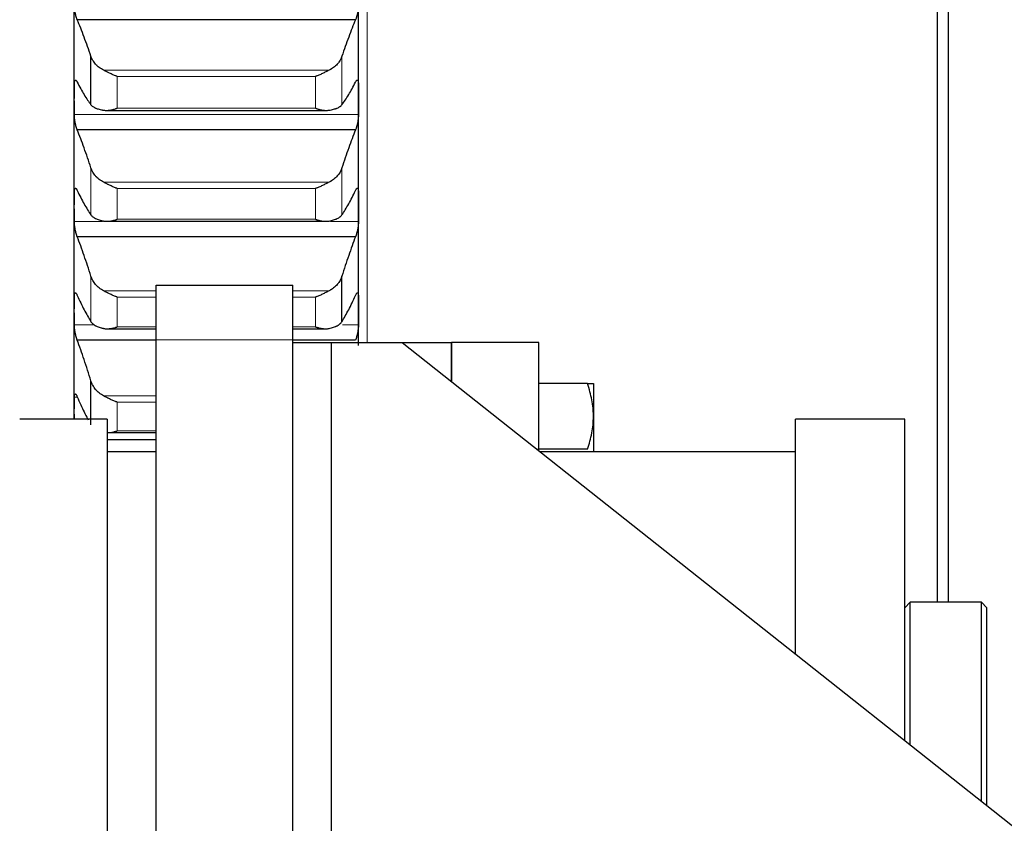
# Model space of a CAD drawing. Header units: inches. Extents: x 0 to 20790, y -12 to 14700.
# Tile 154 of 256: x 7862 to 8042, y 9314 to 9461. Entities that reach past the tile are written whole.
import ezdxf

# ---------------------------------------------------------------- set-up
doc = ezdxf.new("R2010")
doc.units = ezdxf.units.IN
for name, color, linetype, true_color in [('1', 7, 'Continuous', 0xffffff), ('204', 7, 'Continuous', 0xffffff), ('254', 7, 'Continuous', 0xffffff)]:
    doc.layers.add(name, color=color, linetype=linetype, true_color=true_color)
doc.styles.add('latin_extended', font='simplex.shx')
doc.dimstyles.get("Standard").update_dxf_attribs({"dimtxt": 0.18, "dimasz": 0.18, "dimexe": 0.18, "dimexo": 0.0625, "dimgap": 0.09, "dimtad": 0, "dimtih": 1, "dimtoh": 1, "dimdec": 4, "dimzin": 0, "dimdsep": 46, "dimtxsty": 'Standard', "dimcen": 0.09, "dimadec": 0, "dimazin": 0, "dimtfac": 1, "dimtdec": 4, "dimtofl": 0, "dimtmove": 0, "dimatfit": 3, "dimfxl": 1, "dimtolj": 1, "dimtzin": 0, "dimarcsym": 0})

# ---------------------------------------------------------------- blocks, each defined once
blk = doc.blocks.new('_U4')
at = {"layer": '254', "color": 3, "linetype": 'Continuous', "lineweight": 13, "transparency": 16777216}
for p, q in [((1196.91, 10968.48), (1196.91, 7971.96)), ((8181.91, 9131.48), (8181.91, 7971.96)), ((1319.41, 8006.96), (8059.41, 8006.96))]:
    blk.add_line(p, q, dxfattribs=at)
at = {"layer": '254', "color": 3, "transparency": 16777216}
for points in [[(1319.41, 8027.37), (1319.41, 7986.54), (1196.91, 8006.96)], [(8059.41, 7986.54), (8059.41, 8027.37), (8181.91, 8006.96)]]:
    blk.add_solid(points, dxfattribs=at)
at = {"layer": 'Defpoints', "color": 0, "transparency": 16777216}
for p in [(1196.91, 11003.48), (8181.91, 9166.48), (8181.91, 8006.96)]:
    blk.add_point(p, dxfattribs=at)
at = {"layer": '254', "color": 2, "lineweight": 13, "transparency": 16777216, "insert": (4473.58, 8190.71), "char_height": 122.5, "attachment_point": 1, "style": 'latin_extended'}
blk.add_mtext('\\A1;6985', dxfattribs=at)

msp = doc.modelspace()

# ---------------------------------------------------------------- linework, layer by layer
at = {"layer": '1', "color": 2, "linetype": 'Continuous', "lineweight": 25}
for p, q in [((8029.915, 9353.989), (8029.915, 10431.981)), ((8031.915, 9353.993), (8031.915, 10429.981)), ((7871.915, 9445.961), (7871.915, 9466.182)), ((7923.915, 9445.961), (7923.915, 9466.182)), ((7923.377, 9460.576), (7872.452, 9460.576)), ((7874.941, 9445.008), (7874.941, 9453.886)), ((7871.915, 9426.334), (7871.915, 9445.961)), ((7923.915, 9426.334), (7923.915, 9445.961)), ((7877.814, 9443.972), (7918.039, 9443.972)), ((7923.377, 9440.416), (7872.452, 9440.416)), ((7871.915, 9407.332), (7871.915, 9426.334)), ((7923.915, 9407.332), (7923.915, 9426.334)), ((7877.891, 9423.68), (7917.967, 9423.68)), ((7923.377, 9420.86), (7872.452, 9420.86)), ((7920.889, 9405.318), (7920.889, 9413.66)), ((7886.915, 9411.981), (7911.915, 9411.981)), ((7886.915, 9401.981), (7886.915, 9411.981)), ((7911.915, 9401.981), (7911.915, 9411.981)), ((7871.915, 9388.987), (7871.915, 9407.332)), ((7923.915, 9400.976), (7923.915, 9407.332)), ((7877.968, 9404.017), (7886.915, 9404.017)), ((7911.915, 9404.017), (7917.896, 9404.017)), ((7886.915, 9401.938), (7872.452, 9401.938)), ((7886.915, 9186.981), (7886.915, 9401.981)), ((7923.377, 9401.938), (7911.914, 9401.938)), ((7911.915, 9186.981), (7911.915, 9401.981)), ((7911.915, 9401.481), (7918.915, 9401.481)), ((7918.915, 9401.481), (7931.915, 9401.481)), ((7918.915, 9401.481), (7918.915, 9234.481)), ((7931.915, 9401.481), (8171.915, 9211.481)), ((7931.915, 9401.481), (7940.915, 9401.481)), ((7940.915, 9394.356), (7940.915, 9401.481)), ((7956.915, 9401.481), (7940.915, 9401.481)), ((7940.915, 9401.481), (7940.915, 9394.356)), ((7956.915, 9381.981), (7956.915, 9401.481)), ((7874.941, 9386.446), (7874.941, 9394.5)), ((7871.915, 9387.48), (7871.915, 9388.987)), ((7877.915, 9387.481), (7861.915, 9387.481)), ((7877.915, 9387.481), (7877.915, 9220.481)), ((8003.915, 9344.487), (8003.915, 9387.481)), ((8023.915, 9387.481), (8003.915, 9387.481)), ((8023.915, 9328.65), (8023.915, 9387.481)), ((7878.044, 9385.013), (7886.915, 9385.013)), ((7886.915, 9383.681), (7877.915, 9383.681)), ((7886.915, 9381.481), (7877.915, 9381.481)), ((7956.915, 9381.688), (7956.915, 9381.981)), ((8003.915, 9381.481), (7957.179, 9381.481)), ((8024.915, 9353.981), (8023.915, 9352.981)), ((8024.915, 9327.857), (8024.915, 9353.981)), ((8037.915, 9353.981), (8024.915, 9353.981)), ((8037.915, 9317.567), (8037.915, 9353.981)), ((8038.915, 9352.981), (8037.915, 9353.981)), ((8038.915, 9316.776), (8038.915, 9352.981))]:
    msp.add_line(p, q, dxfattribs=at)
at = {"layer": '1', "color": 110, "linetype": 'Continuous', "lineweight": 13}
for p, q in [((7925.515, 9401.517), (7925.515, 9732)), ((7920.889, 9445.008), (7920.889, 9453.886)), ((7918.546, 9451.336), (7877.283, 9451.336)), ((7916.059, 9450.184), (7879.771, 9450.184)), ((7879.771, 9444.387), (7879.771, 9450.184)), ((7916.059, 9444.387), (7916.059, 9450.184)), ((7916.059, 9444.387), (7879.771, 9444.387)), ((7923.912, 9443.205), (7871.917, 9443.205)), ((7874.941, 9424.849), (7874.941, 9433.466)), ((7920.889, 9424.849), (7920.889, 9433.466)), ((7918.546, 9430.841), (7877.283, 9430.841)), ((7916.059, 9429.69), (7879.771, 9429.69)), ((7879.771, 9424.063), (7879.771, 9429.69)), ((7916.059, 9424.063), (7916.059, 9429.69)), ((7877.082, 9423.662), (7871.917, 9423.662)), ((7918.258, 9423.662), (7877.587, 9423.662)), ((7916.059, 9424.063), (7879.771, 9424.063)), ((7923.912, 9423.662), (7918.819, 9423.662)), ((7874.941, 9405.318), (7874.941, 9413.66)), ((7886.915, 9410.964), (7877.283, 9410.964)), ((7918.546, 9410.964), (7911.915, 9410.964)), ((7886.915, 9409.816), (7879.771, 9409.816)), ((7879.771, 9404.368), (7879.771, 9409.816)), ((7916.059, 9409.816), (7911.915, 9409.816)), ((7916.059, 9404.368), (7916.059, 9409.816)), ((7875.571, 9404.749), (7871.917, 9404.749)), ((7923.912, 9404.749), (7920.974, 9404.749)), ((7886.915, 9404.368), (7879.771, 9404.368)), ((7916.059, 9404.368), (7911.915, 9404.368)), ((7886.915, 9401.981), (7911.915, 9401.981)), ((7872.383, 9391.477), (7871.917, 9391.477)), ((7886.915, 9391.737), (7877.283, 9391.737)), ((7886.915, 9390.594), (7879.771, 9390.594)), ((7879.771, 9385.334), (7879.771, 9390.594)), ((7886.915, 9385.334), (7879.771, 9385.334)), ((7956.915, 9381.981), (7956.546, 9381.981))]:
    msp.add_line(p, q, dxfattribs=at)
at = {"layer": '1', "color": 2, "linetype": 'Continuous', "lineweight": 25}
for points, knots in [([(7872.452, 9460.576), (7872.418, 9460.649), (7872.384, 9460.732), (7872.334, 9460.869), (7872.317, 9460.917), (7872.292, 9460.993), (7872.284, 9461.018), (7872.268, 9461.071), (7872.259, 9461.097), (7872.219, 9461.233), (7872.189, 9461.346), (7872.146, 9461.525), (7872.132, 9461.586), (7872.111, 9461.68), (7872.104, 9461.712), (7872.091, 9461.775), (7872.085, 9461.807), (7872.054, 9461.966), (7872.031, 9462.096), (7872.006, 9462.259), (7872.002, 9462.292), (7871.992, 9462.358), (7871.988, 9462.391), (7871.975, 9462.489), (7871.967, 9462.554), (7871.947, 9462.747), (7871.936, 9462.873), (7871.927, 9463.026), (7871.925, 9463.056), (7871.923, 9463.116), (7871.921, 9463.146), (7871.919, 9463.234), (7871.918, 9463.291), (7871.917, 9463.346)], [0, 0, 0, 0, 0.125, 0.125, 0.1875, 0.1875, 0.21875, 0.21875, 0.25, 0.25, 0.375, 0.375, 0.4375, 0.4375, 0.46875, 0.46875, 0.5, 0.5, 0.625, 0.625, 0.65625, 0.65625, 0.6875, 0.6875, 0.75, 0.75, 0.875, 0.875, 0.90625, 0.90625, 0.9375, 0.9375, 1, 1, 1, 1]), ([(7923.912, 9463.346), (7923.912, 9463.291), (7923.91, 9463.177), (7923.902, 9463), (7923.893, 9462.876), (7923.885, 9462.781), (7923.882, 9462.749), (7923.876, 9462.685), (7923.873, 9462.653), (7923.856, 9462.491), (7923.839, 9462.361), (7923.814, 9462.198), (7923.809, 9462.165), (7923.801, 9462.115), (7923.798, 9462.099), (7923.793, 9462.066), (7923.779, 9461.984), (7923.752, 9461.839), (7923.726, 9461.714), (7923.699, 9461.59), (7923.685, 9461.528), (7923.641, 9461.347), (7923.61, 9461.233), (7923.563, 9461.072), (7923.547, 9461.02), (7923.522, 9460.945), (7923.514, 9460.92), (7923.497, 9460.872), (7923.488, 9460.848), (7923.446, 9460.732), (7923.412, 9460.649), (7923.377, 9460.576)], [0, 0, 0, 0, 0.0625, 0.125, 0.1875, 0.1875, 0.21875, 0.21875, 0.25, 0.25, 0.375, 0.375, 0.40625, 0.40625, 0.421875, 0.421875, 0.4375, 0.5, 0.5625, 0.5625, 0.625, 0.625, 0.75, 0.75, 0.8125, 0.8125, 0.84375, 0.84375, 0.875, 0.875, 1, 1, 1, 1]), ([(7877.283, 9451.336), (7877.138, 9451.408), (7876.998, 9451.486), (7876.729, 9451.652), (7876.471, 9451.828), (7876.235, 9452.023), (7876.094, 9452.151), (7876.066, 9452.177), (7876.011, 9452.229), (7875.984, 9452.256), (7875.904, 9452.336), (7875.852, 9452.39), (7875.703, 9452.554), (7875.61, 9452.667), (7875.438, 9452.897), (7875.359, 9453.015), (7875.251, 9453.196), (7875.217, 9453.257), (7875.168, 9453.349), (7875.152, 9453.38), (7875.121, 9453.443), (7875.106, 9453.474), (7875.034, 9453.631), (7874.984, 9453.758), (7874.941, 9453.886)], [0, 0, 0, 0, 0.125, 0.125, 0.25, 0.375, 0.375, 0.40625, 0.40625, 0.4375, 0.4375, 0.5, 0.5, 0.625, 0.625, 0.75, 0.75, 0.8125, 0.8125, 0.84375, 0.84375, 0.875, 0.875, 1, 1, 1, 1]), ([(7920.889, 9453.886), (7920.846, 9453.758), (7920.796, 9453.632), (7920.681, 9453.383), (7920.552, 9453.138), (7920.395, 9452.902), (7920.265, 9452.728), (7920.22, 9452.67), (7920.15, 9452.585), (7920.126, 9452.557), (7920.078, 9452.501), (7920.053, 9452.473), (7919.928, 9452.336), (7919.717, 9452.124), (7919.482, 9451.93), (7919.235, 9451.744), (7919.105, 9451.655), (7918.935, 9451.55), (7918.901, 9451.529), (7918.832, 9451.489), (7918.727, 9451.429), (7918.619, 9451.372), (7918.546, 9451.336)], [0, 0, 0, 0, 0.125, 0.125, 0.25, 0.375, 0.375, 0.4375, 0.4375, 0.46875, 0.46875, 0.5, 0.5, 0.625, 0.75, 0.75, 0.875, 0.875, 0.90625, 0.90625, 0.9375, 1, 1, 1, 1]), ([(7879.771, 9450.184), (7879.767, 9450.185), (7879.764, 9450.186), (7879.758, 9450.189), (7879.754, 9450.19), (7879.744, 9450.194), (7879.724, 9450.201), (7879.678, 9450.218), (7879.585, 9450.253), (7879.506, 9450.284), (7879.348, 9450.348), (7879.243, 9450.391), (7878.929, 9450.526), (7878.721, 9450.622), (7878.41, 9450.77), (7878.307, 9450.821), (7878.151, 9450.898), (7878.099, 9450.924), (7877.996, 9450.975), (7877.944, 9451.002), (7877.789, 9451.08), (7877.687, 9451.132), (7877.484, 9451.235), (7877.383, 9451.286), (7877.283, 9451.336)], [0, 0, 0, 0, 0.0039062, 0.0039062, 0.0078125, 0.0078125, 0.015625, 0.03125, 0.0625, 0.125, 0.125, 0.25, 0.25, 0.5, 0.5, 0.625, 0.625, 0.6875, 0.6875, 0.75, 0.75, 0.875, 0.875, 1, 1, 1, 1]), ([(7918.546, 9451.336), (7918.447, 9451.286), (7918.347, 9451.235), (7918.145, 9451.133), (7918.044, 9451.082), (7917.84, 9450.979), (7917.738, 9450.927), (7917.531, 9450.825), (7917.427, 9450.774), (7917.217, 9450.674), (7917.112, 9450.624), (7916.902, 9450.529), (7916.797, 9450.482), (7916.587, 9450.392), (7916.482, 9450.348), (7916.324, 9450.284), (7916.244, 9450.253), (7916.152, 9450.218), (7916.105, 9450.201), (7916.085, 9450.194), (7916.072, 9450.189), (7916.066, 9450.186), (7916.059, 9450.184)], [0, 0, 0, 0, 0.125, 0.125, 0.25, 0.25, 0.375, 0.375, 0.5, 0.5, 0.625, 0.625, 0.75, 0.75, 0.875, 0.875, 0.9375, 0.96875, 0.984375, 0.9921875, 0.9921875, 1, 1, 1, 1]), ([(7871.917, 9448.716), (7871.918, 9448.77), (7871.92, 9448.872), (7871.928, 9449.011), (7871.937, 9449.095), (7871.945, 9449.154), (7871.947, 9449.173), (7871.954, 9449.209), (7871.957, 9449.227), (7871.974, 9449.31), (7871.991, 9449.365), (7872.016, 9449.42), (7872.021, 9449.43), (7872.029, 9449.444), (7872.032, 9449.448), (7872.037, 9449.457), (7872.051, 9449.477), (7872.078, 9449.505), (7872.104, 9449.517), (7872.131, 9449.522), (7872.145, 9449.522), (7872.189, 9449.512), (7872.219, 9449.492), (7872.267, 9449.446), (7872.283, 9449.427), (7872.308, 9449.395), (7872.316, 9449.383), (7872.333, 9449.359), (7872.341, 9449.346), (7872.384, 9449.277), (7872.418, 9449.212), (7872.452, 9449.136)], [0, 0, 0, 0, 0.0625, 0.125, 0.1875, 0.1875, 0.21875, 0.21875, 0.25, 0.25, 0.375, 0.375, 0.40625, 0.40625, 0.421875, 0.421875, 0.4375, 0.5, 0.5625, 0.5625, 0.625, 0.625, 0.75, 0.75, 0.8125, 0.8125, 0.84375, 0.84375, 0.875, 0.875, 1, 1, 1, 1]), ([(7923.377, 9449.136), (7923.412, 9449.212), (7923.446, 9449.277), (7923.496, 9449.358), (7923.513, 9449.383), (7923.538, 9449.415), (7923.546, 9449.425), (7923.562, 9449.444), (7923.57, 9449.453), (7923.61, 9449.492), (7923.641, 9449.512), (7923.684, 9449.522), (7923.698, 9449.523), (7923.719, 9449.518), (7923.725, 9449.516), (7923.738, 9449.51), (7923.745, 9449.506), (7923.776, 9449.484), (7923.798, 9449.453), (7923.823, 9449.399), (7923.828, 9449.388), (7923.837, 9449.363), (7923.842, 9449.35), (7923.855, 9449.308), (7923.862, 9449.278), (7923.883, 9449.178), (7923.894, 9449.1), (7923.903, 9448.989), (7923.904, 9448.966), (7923.907, 9448.919), (7923.908, 9448.895), (7923.911, 9448.821), (7923.912, 9448.77), (7923.912, 9448.716)], [0, 0, 0, 0, 0.125, 0.125, 0.1875, 0.1875, 0.21875, 0.21875, 0.25, 0.25, 0.375, 0.375, 0.4375, 0.4375, 0.46875, 0.46875, 0.5, 0.5, 0.625, 0.625, 0.65625, 0.65625, 0.6875, 0.6875, 0.75, 0.75, 0.875, 0.875, 0.90625, 0.90625, 0.9375, 0.9375, 1, 1, 1, 1]), ([(7874.941, 9445.008), (7874.984, 9444.951), (7875.034, 9444.896), (7875.148, 9444.79), (7875.277, 9444.688), (7875.435, 9444.592), (7875.564, 9444.523), (7875.609, 9444.501), (7875.68, 9444.467), (7875.704, 9444.456), (7875.752, 9444.435), (7875.777, 9444.424), (7875.901, 9444.372), (7876.113, 9444.292), (7876.348, 9444.221), (7876.595, 9444.154), (7876.725, 9444.123), (7876.894, 9444.086), (7876.929, 9444.079), (7876.998, 9444.065), (7877.103, 9444.044), (7877.21, 9444.024), (7877.283, 9444.012)], [0, 0, 0, 0, 0.125, 0.125, 0.25, 0.375, 0.375, 0.4375, 0.4375, 0.46875, 0.46875, 0.5, 0.5, 0.625, 0.75, 0.75, 0.875, 0.875, 0.90625, 0.90625, 0.9375, 1, 1, 1, 1]), ([(7877.283, 9444.012), (7877.383, 9443.995), (7877.483, 9443.984), (7877.685, 9443.972), (7877.786, 9443.971), (7877.99, 9443.977), (7878.092, 9443.984), (7878.299, 9444.006), (7878.403, 9444.021), (7878.613, 9444.057), (7878.718, 9444.078), (7878.927, 9444.126), (7879.032, 9444.153), (7879.243, 9444.212), (7879.348, 9444.244), (7879.506, 9444.295), (7879.585, 9444.321), (7879.678, 9444.353), (7879.724, 9444.37), (7879.744, 9444.377), (7879.758, 9444.382), (7879.764, 9444.384), (7879.771, 9444.387)], [0, 0, 0, 0, 0.125, 0.125, 0.25, 0.25, 0.375, 0.375, 0.5, 0.5, 0.625, 0.625, 0.75, 0.75, 0.875, 0.875, 0.9375, 0.96875, 0.984375, 0.9921875, 0.9921875, 1, 1, 1, 1]), ([(7916.059, 9444.387), (7916.062, 9444.385), (7916.066, 9444.384), (7916.072, 9444.382), (7916.075, 9444.381), (7916.085, 9444.377), (7916.105, 9444.37), (7916.152, 9444.353), (7916.244, 9444.321), (7916.324, 9444.295), (7916.482, 9444.244), (7916.587, 9444.212), (7916.9, 9444.124), (7917.108, 9444.076), (7917.419, 9444.022), (7917.523, 9444.007), (7917.678, 9443.991), (7917.73, 9443.986), (7917.834, 9443.979), (7917.886, 9443.976), (7918.041, 9443.971), (7918.143, 9443.972), (7918.346, 9443.984), (7918.447, 9443.995), (7918.546, 9444.012)], [0, 0, 0, 0, 0.0039062, 0.0039062, 0.0078125, 0.0078125, 0.015625, 0.03125, 0.0625, 0.125, 0.125, 0.25, 0.25, 0.5, 0.5, 0.625, 0.625, 0.6875, 0.6875, 0.75, 0.75, 0.875, 0.875, 1, 1, 1, 1]), ([(7918.546, 9444.012), (7918.692, 9444.037), (7918.832, 9444.064), (7919.101, 9444.122), (7919.359, 9444.184), (7919.595, 9444.255), (7919.736, 9444.302), (7919.763, 9444.312), (7919.818, 9444.332), (7919.846, 9444.341), (7919.926, 9444.372), (7919.977, 9444.392), (7920.127, 9444.455), (7920.22, 9444.499), (7920.391, 9444.591), (7920.47, 9444.638), (7920.579, 9444.712), (7920.613, 9444.738), (7920.662, 9444.776), (7920.678, 9444.79), (7920.708, 9444.816), (7920.723, 9444.829), (7920.796, 9444.896), (7920.846, 9444.951), (7920.889, 9445.008)], [0, 0, 0, 0, 0.125, 0.125, 0.25, 0.375, 0.375, 0.40625, 0.40625, 0.4375, 0.4375, 0.5, 0.5, 0.625, 0.625, 0.75, 0.75, 0.8125, 0.8125, 0.84375, 0.84375, 0.875, 0.875, 1, 1, 1, 1]), ([(7872.452, 9440.416), (7872.418, 9440.494), (7872.384, 9440.581), (7872.334, 9440.723), (7872.317, 9440.773), (7872.292, 9440.851), (7872.284, 9440.877), (7872.268, 9440.931), (7872.259, 9440.958), (7872.219, 9441.097), (7872.189, 9441.213), (7872.146, 9441.395), (7872.132, 9441.456), (7872.111, 9441.551), (7872.104, 9441.583), (7872.091, 9441.647), (7872.085, 9441.679), (7872.054, 9441.84), (7872.031, 9441.97), (7872.006, 9442.133), (7872.002, 9442.166), (7871.992, 9442.231), (7871.988, 9442.264), (7871.975, 9442.362), (7871.967, 9442.427), (7871.947, 9442.618), (7871.936, 9442.742), (7871.927, 9442.892), (7871.925, 9442.922), (7871.923, 9442.981), (7871.921, 9443.01), (7871.919, 9443.096), (7871.918, 9443.151), (7871.917, 9443.205)], [0, 0, 0, 0, 0.125, 0.125, 0.1875, 0.1875, 0.21875, 0.21875, 0.25, 0.25, 0.375, 0.375, 0.4375, 0.4375, 0.46875, 0.46875, 0.5, 0.5, 0.625, 0.625, 0.65625, 0.65625, 0.6875, 0.6875, 0.75, 0.75, 0.875, 0.875, 0.90625, 0.90625, 0.9375, 0.9375, 1, 1, 1, 1]), ([(7923.912, 9443.205), (7923.912, 9443.151), (7923.91, 9443.041), (7923.902, 9442.867), (7923.893, 9442.745), (7923.885, 9442.651), (7923.882, 9442.619), (7923.876, 9442.556), (7923.873, 9442.524), (7923.856, 9442.364), (7923.839, 9442.235), (7923.814, 9442.071), (7923.809, 9442.038), (7923.801, 9441.989), (7923.798, 9441.973), (7923.793, 9441.94), (7923.779, 9441.858), (7923.752, 9441.712), (7923.726, 9441.585), (7923.699, 9441.46), (7923.685, 9441.398), (7923.641, 9441.214), (7923.61, 9441.098), (7923.563, 9440.933), (7923.547, 9440.879), (7923.522, 9440.801), (7923.514, 9440.776), (7923.497, 9440.726), (7923.488, 9440.701), (7923.446, 9440.581), (7923.412, 9440.494), (7923.377, 9440.416)], [0, 0, 0, 0, 0.0625, 0.125, 0.1875, 0.1875, 0.21875, 0.21875, 0.25, 0.25, 0.375, 0.375, 0.40625, 0.40625, 0.421875, 0.421875, 0.4375, 0.5, 0.5625, 0.5625, 0.625, 0.625, 0.75, 0.75, 0.8125, 0.8125, 0.84375, 0.84375, 0.875, 0.875, 1, 1, 1, 1]), ([(7877.283, 9430.841), (7877.138, 9430.915), (7876.998, 9430.995), (7876.729, 9431.166), (7876.471, 9431.347), (7876.235, 9431.547), (7876.094, 9431.679), (7876.066, 9431.705), (7876.011, 9431.759), (7875.984, 9431.786), (7875.904, 9431.869), (7875.852, 9431.924), (7875.703, 9432.093), (7875.61, 9432.209), (7875.438, 9432.447), (7875.359, 9432.568), (7875.251, 9432.754), (7875.217, 9432.817), (7875.168, 9432.913), (7875.152, 9432.945), (7875.121, 9433.009), (7875.106, 9433.041), (7875.034, 9433.203), (7874.984, 9433.334), (7874.941, 9433.466)], [0, 0, 0, 0, 0.125, 0.125, 0.25, 0.375, 0.375, 0.40625, 0.40625, 0.4375, 0.4375, 0.5, 0.5, 0.625, 0.625, 0.75, 0.75, 0.8125, 0.8125, 0.84375, 0.84375, 0.875, 0.875, 1, 1, 1, 1]), ([(7920.889, 9433.466), (7920.846, 9433.334), (7920.796, 9433.204), (7920.681, 9432.947), (7920.552, 9432.695), (7920.395, 9432.451), (7920.265, 9432.272), (7920.22, 9432.213), (7920.15, 9432.125), (7920.126, 9432.096), (7920.078, 9432.038), (7920.053, 9432.01), (7919.928, 9431.869), (7919.717, 9431.651), (7919.482, 9431.451), (7919.235, 9431.26), (7919.105, 9431.169), (7918.935, 9431.061), (7918.901, 9431.04), (7918.832, 9430.998), (7918.727, 9430.936), (7918.619, 9430.878), (7918.546, 9430.841)], [0, 0, 0, 0, 0.125, 0.125, 0.25, 0.375, 0.375, 0.4375, 0.4375, 0.46875, 0.46875, 0.5, 0.5, 0.625, 0.75, 0.75, 0.875, 0.875, 0.90625, 0.90625, 0.9375, 1, 1, 1, 1]), ([(7879.771, 9429.69), (7879.767, 9429.691), (7879.764, 9429.692), (7879.758, 9429.694), (7879.754, 9429.696), (7879.744, 9429.699), (7879.724, 9429.706), (7879.678, 9429.723), (7879.585, 9429.757), (7879.506, 9429.788), (7879.348, 9429.849), (7879.243, 9429.892), (7878.929, 9430.025), (7878.721, 9430.12), (7878.41, 9430.268), (7878.307, 9430.319), (7878.151, 9430.396), (7878.099, 9430.422), (7877.996, 9430.474), (7877.944, 9430.501), (7877.789, 9430.58), (7877.687, 9430.632), (7877.484, 9430.737), (7877.383, 9430.789), (7877.283, 9430.841)], [0, 0, 0, 0, 0.0039062, 0.0039062, 0.0078125, 0.0078125, 0.015625, 0.03125, 0.0625, 0.125, 0.125, 0.25, 0.25, 0.5, 0.5, 0.625, 0.625, 0.6875, 0.6875, 0.75, 0.75, 0.875, 0.875, 1, 1, 1, 1]), ([(7918.546, 9430.841), (7918.447, 9430.789), (7918.347, 9430.738), (7918.145, 9430.634), (7918.044, 9430.581), (7917.84, 9430.477), (7917.738, 9430.425), (7917.531, 9430.323), (7917.427, 9430.272), (7917.217, 9430.172), (7917.112, 9430.123), (7916.902, 9430.028), (7916.797, 9429.982), (7916.587, 9429.893), (7916.482, 9429.85), (7916.324, 9429.788), (7916.244, 9429.757), (7916.152, 9429.723), (7916.105, 9429.706), (7916.085, 9429.699), (7916.072, 9429.694), (7916.066, 9429.692), (7916.059, 9429.69)], [0, 0, 0, 0, 0.125, 0.125, 0.25, 0.25, 0.375, 0.375, 0.5, 0.5, 0.625, 0.625, 0.75, 0.75, 0.875, 0.875, 0.9375, 0.96875, 0.984375, 0.9921875, 0.9921875, 1, 1, 1, 1]), ([(7871.917, 9429.005), (7871.918, 9429.057), (7871.92, 9429.156), (7871.928, 9429.289), (7871.937, 9429.368), (7871.945, 9429.424), (7871.947, 9429.442), (7871.954, 9429.476), (7871.957, 9429.493), (7871.974, 9429.571), (7871.991, 9429.621), (7872.016, 9429.669), (7872.021, 9429.678), (7872.029, 9429.69), (7872.032, 9429.694), (7872.037, 9429.701), (7872.051, 9429.718), (7872.078, 9429.74), (7872.104, 9429.747), (7872.131, 9429.747), (7872.145, 9429.744), (7872.189, 9429.726), (7872.219, 9429.702), (7872.267, 9429.648), (7872.283, 9429.627), (7872.308, 9429.591), (7872.316, 9429.578), (7872.333, 9429.551), (7872.341, 9429.537), (7872.384, 9429.463), (7872.418, 9429.393), (7872.452, 9429.313)], [0, 0, 0, 0, 0.0625, 0.125, 0.1875, 0.1875, 0.21875, 0.21875, 0.25, 0.25, 0.375, 0.375, 0.40625, 0.40625, 0.421875, 0.421875, 0.4375, 0.5, 0.5625, 0.5625, 0.625, 0.625, 0.75, 0.75, 0.8125, 0.8125, 0.84375, 0.84375, 0.875, 0.875, 1, 1, 1, 1]), ([(7923.377, 9429.313), (7923.412, 9429.393), (7923.446, 9429.462), (7923.496, 9429.551), (7923.513, 9429.577), (7923.538, 9429.613), (7923.546, 9429.625), (7923.562, 9429.646), (7923.57, 9429.656), (7923.61, 9429.702), (7923.641, 9429.726), (7923.684, 9429.744), (7923.698, 9429.747), (7923.719, 9429.747), (7923.725, 9429.746), (7923.738, 9429.743), (7923.745, 9429.74), (7923.776, 9429.724), (7923.798, 9429.698), (7923.823, 9429.651), (7923.828, 9429.641), (7923.837, 9429.618), (7923.842, 9429.606), (7923.855, 9429.568), (7923.862, 9429.54), (7923.883, 9429.447), (7923.894, 9429.374), (7923.903, 9429.268), (7923.904, 9429.246), (7923.907, 9429.201), (7923.908, 9429.178), (7923.911, 9429.107), (7923.912, 9429.057), (7923.912, 9429.005)], [0, 0, 0, 0, 0.125, 0.125, 0.1875, 0.1875, 0.21875, 0.21875, 0.25, 0.25, 0.375, 0.375, 0.4375, 0.4375, 0.46875, 0.46875, 0.5, 0.5, 0.625, 0.625, 0.65625, 0.65625, 0.6875, 0.6875, 0.75, 0.75, 0.875, 0.875, 0.90625, 0.90625, 0.9375, 0.9375, 1, 1, 1, 1]), ([(7874.941, 9424.849), (7874.984, 9424.786), (7875.034, 9424.725), (7875.148, 9424.607), (7875.277, 9424.493), (7875.435, 9424.386), (7875.564, 9424.309), (7875.609, 9424.283), (7875.68, 9424.246), (7875.704, 9424.234), (7875.752, 9424.21), (7875.777, 9424.198), (7875.901, 9424.138), (7876.113, 9424.049), (7876.348, 9423.969), (7876.595, 9423.893), (7876.725, 9423.858), (7876.894, 9423.816), (7876.929, 9423.808), (7876.998, 9423.792), (7877.103, 9423.768), (7877.21, 9423.746), (7877.283, 9423.732)], [0, 0, 0, 0, 0.125, 0.125, 0.25, 0.375, 0.375, 0.4375, 0.4375, 0.46875, 0.46875, 0.5, 0.5, 0.625, 0.75, 0.75, 0.875, 0.875, 0.90625, 0.90625, 0.9375, 1, 1, 1, 1]), ([(7918.546, 9423.732), (7918.692, 9423.76), (7918.832, 9423.791), (7919.101, 9423.857), (7919.359, 9423.927), (7919.595, 9424.007), (7919.736, 9424.061), (7919.763, 9424.071), (7919.818, 9424.093), (7919.846, 9424.105), (7919.926, 9424.139), (7919.977, 9424.162), (7920.127, 9424.233), (7920.22, 9424.282), (7920.391, 9424.384), (7920.47, 9424.437), (7920.579, 9424.52), (7920.613, 9424.548), (7920.662, 9424.592), (7920.678, 9424.606), (7920.708, 9424.635), (7920.723, 9424.65), (7920.796, 9424.725), (7920.846, 9424.786), (7920.889, 9424.849)], [0, 0, 0, 0, 0.125, 0.125, 0.25, 0.375, 0.375, 0.40625, 0.40625, 0.4375, 0.4375, 0.5, 0.5, 0.625, 0.625, 0.75, 0.75, 0.8125, 0.8125, 0.84375, 0.84375, 0.875, 0.875, 1, 1, 1, 1]), ([(7872.452, 9420.86), (7872.418, 9420.942), (7872.384, 9421.033), (7872.334, 9421.18), (7872.317, 9421.231), (7872.292, 9421.311), (7872.284, 9421.338), (7872.268, 9421.393), (7872.259, 9421.422), (7872.219, 9421.563), (7872.189, 9421.681), (7872.146, 9421.865), (7872.132, 9421.928), (7872.111, 9422.024), (7872.104, 9422.056), (7872.091, 9422.12), (7872.085, 9422.153), (7872.054, 9422.314), (7872.031, 9422.444), (7872.006, 9422.607), (7872.002, 9422.639), (7871.992, 9422.705), (7871.988, 9422.738), (7871.975, 9422.835), (7871.967, 9422.899), (7871.947, 9423.088), (7871.936, 9423.21), (7871.927, 9423.358), (7871.925, 9423.387), (7871.923, 9423.444), (7871.921, 9423.473), (7871.919, 9423.556), (7871.918, 9423.61), (7871.917, 9423.662)], [0, 0, 0, 0, 0.125, 0.125, 0.1875, 0.1875, 0.21875, 0.21875, 0.25, 0.25, 0.375, 0.375, 0.4375, 0.4375, 0.46875, 0.46875, 0.5, 0.5, 0.625, 0.625, 0.65625, 0.65625, 0.6875, 0.6875, 0.75, 0.75, 0.875, 0.875, 0.90625, 0.90625, 0.9375, 0.9375, 1, 1, 1, 1]), ([(7877.283, 9423.732), (7877.383, 9423.713), (7877.483, 9423.7), (7877.685, 9423.683), (7877.786, 9423.68), (7877.99, 9423.682), (7878.092, 9423.687), (7878.299, 9423.705), (7878.403, 9423.717), (7878.613, 9423.75), (7878.718, 9423.769), (7878.927, 9423.814), (7879.032, 9423.839), (7879.243, 9423.894), (7879.348, 9423.925), (7879.506, 9423.974), (7879.585, 9423.999), (7879.678, 9424.031), (7879.724, 9424.047), (7879.744, 9424.053), (7879.758, 9424.058), (7879.764, 9424.06), (7879.771, 9424.063)], [0, 0, 0, 0, 0.125, 0.125, 0.25, 0.25, 0.375, 0.375, 0.5, 0.5, 0.625, 0.625, 0.75, 0.75, 0.875, 0.875, 0.9375, 0.96875, 0.984375, 0.9921875, 0.9921875, 1, 1, 1, 1]), ([(7916.059, 9424.063), (7916.062, 9424.062), (7916.066, 9424.06), (7916.072, 9424.058), (7916.075, 9424.057), (7916.085, 9424.053), (7916.105, 9424.047), (7916.152, 9424.031), (7916.244, 9423.999), (7916.324, 9423.974), (7916.482, 9423.925), (7916.587, 9423.895), (7916.9, 9423.812), (7917.108, 9423.767), (7917.419, 9423.718), (7917.523, 9423.706), (7917.678, 9423.692), (7917.73, 9423.688), (7917.834, 9423.683), (7917.886, 9423.681), (7918.041, 9423.68), (7918.143, 9423.683), (7918.346, 9423.699), (7918.447, 9423.713), (7918.546, 9423.732)], [0, 0, 0, 0, 0.0039062, 0.0039062, 0.0078125, 0.0078125, 0.015625, 0.03125, 0.0625, 0.125, 0.125, 0.25, 0.25, 0.5, 0.5, 0.625, 0.625, 0.6875, 0.6875, 0.75, 0.75, 0.875, 0.875, 1, 1, 1, 1]), ([(7923.912, 9423.662), (7923.912, 9423.61), (7923.91, 9423.503), (7923.902, 9423.333), (7923.893, 9423.213), (7923.885, 9423.121), (7923.882, 9423.089), (7923.876, 9423.027), (7923.873, 9422.995), (7923.856, 9422.837), (7923.839, 9422.709), (7923.814, 9422.545), (7923.809, 9422.513), (7923.801, 9422.463), (7923.798, 9422.447), (7923.793, 9422.414), (7923.779, 9422.332), (7923.752, 9422.186), (7923.726, 9422.058), (7923.699, 9421.932), (7923.685, 9421.869), (7923.641, 9421.682), (7923.61, 9421.564), (7923.563, 9421.395), (7923.547, 9421.34), (7923.522, 9421.26), (7923.514, 9421.234), (7923.497, 9421.182), (7923.488, 9421.157), (7923.446, 9421.033), (7923.412, 9420.942), (7923.377, 9420.86)], [0, 0, 0, 0, 0.0625, 0.125, 0.1875, 0.1875, 0.21875, 0.21875, 0.25, 0.25, 0.375, 0.375, 0.40625, 0.40625, 0.421875, 0.421875, 0.4375, 0.5, 0.5625, 0.5625, 0.625, 0.625, 0.75, 0.75, 0.8125, 0.8125, 0.84375, 0.84375, 0.875, 0.875, 1, 1, 1, 1]), ([(7877.283, 9410.964), (7877.138, 9411.04), (7876.998, 9411.122), (7876.729, 9411.297), (7876.471, 9411.483), (7876.235, 9411.688), (7876.094, 9411.823), (7876.066, 9411.85), (7876.011, 9411.906), (7875.984, 9411.934), (7875.904, 9412.018), (7875.852, 9412.075), (7875.703, 9412.249), (7875.61, 9412.368), (7875.438, 9412.612), (7875.359, 9412.737), (7875.251, 9412.928), (7875.217, 9412.993), (7875.168, 9413.091), (7875.152, 9413.124), (7875.121, 9413.19), (7875.106, 9413.223), (7875.034, 9413.389), (7874.984, 9413.524), (7874.941, 9413.66)], [0, 0, 0, 0, 0.125, 0.125, 0.25, 0.375, 0.375, 0.40625, 0.40625, 0.4375, 0.4375, 0.5, 0.5, 0.625, 0.625, 0.75, 0.75, 0.8125, 0.8125, 0.84375, 0.84375, 0.875, 0.875, 1, 1, 1, 1]), ([(7920.889, 9413.66), (7920.846, 9413.524), (7920.796, 9413.39), (7920.681, 9413.126), (7920.552, 9412.867), (7920.395, 9412.617), (7920.265, 9412.433), (7920.22, 9412.372), (7920.15, 9412.282), (7920.126, 9412.252), (7920.078, 9412.193), (7920.053, 9412.163), (7919.928, 9412.018), (7919.717, 9411.795), (7919.482, 9411.59), (7919.235, 9411.394), (7919.105, 9411.3), (7918.935, 9411.19), (7918.901, 9411.168), (7918.832, 9411.125), (7918.727, 9411.062), (7918.619, 9411.002), (7918.546, 9410.964)], [0, 0, 0, 0, 0.125, 0.125, 0.25, 0.375, 0.375, 0.4375, 0.4375, 0.46875, 0.46875, 0.5, 0.5, 0.625, 0.75, 0.75, 0.875, 0.875, 0.90625, 0.90625, 0.9375, 1, 1, 1, 1]), ([(7871.917, 9409.915), (7871.918, 9409.965), (7871.92, 9410.061), (7871.928, 9410.188), (7871.937, 9410.263), (7871.945, 9410.315), (7871.947, 9410.332), (7871.954, 9410.364), (7871.957, 9410.379), (7871.974, 9410.451), (7871.991, 9410.497), (7872.016, 9410.538), (7872.021, 9410.546), (7872.029, 9410.556), (7872.032, 9410.559), (7872.037, 9410.565), (7872.051, 9410.579), (7872.078, 9410.595), (7872.104, 9410.597), (7872.131, 9410.592), (7872.145, 9410.587), (7872.189, 9410.561), (7872.219, 9410.531), (7872.267, 9410.47), (7872.283, 9410.446), (7872.308, 9410.407), (7872.316, 9410.393), (7872.333, 9410.364), (7872.341, 9410.348), (7872.384, 9410.269), (7872.418, 9410.195), (7872.452, 9410.11)], [0, 0, 0, 0, 0.0625, 0.125, 0.1875, 0.1875, 0.21875, 0.21875, 0.25, 0.25, 0.375, 0.375, 0.40625, 0.40625, 0.421875, 0.421875, 0.4375, 0.5, 0.5625, 0.5625, 0.625, 0.625, 0.75, 0.75, 0.8125, 0.8125, 0.84375, 0.84375, 0.875, 0.875, 1, 1, 1, 1]), ([(7879.771, 9409.816), (7879.767, 9409.817), (7879.764, 9409.818), (7879.758, 9409.82), (7879.754, 9409.821), (7879.744, 9409.825), (7879.724, 9409.832), (7879.678, 9409.848), (7879.585, 9409.881), (7879.506, 9409.911), (7879.348, 9409.971), (7879.243, 9410.013), (7878.929, 9410.144), (7878.721, 9410.238), (7878.41, 9410.386), (7878.307, 9410.436), (7878.151, 9410.513), (7878.099, 9410.539), (7877.996, 9410.592), (7877.944, 9410.618), (7877.789, 9410.698), (7877.687, 9410.752), (7877.484, 9410.858), (7877.383, 9410.911), (7877.283, 9410.964)], [0, 0, 0, 0, 0.0039062, 0.0039062, 0.0078125, 0.0078125, 0.015625, 0.03125, 0.0625, 0.125, 0.125, 0.25, 0.25, 0.5, 0.5, 0.625, 0.625, 0.6875, 0.6875, 0.75, 0.75, 0.875, 0.875, 1, 1, 1, 1]), ([(7918.546, 9410.964), (7918.447, 9410.911), (7918.347, 9410.858), (7918.145, 9410.753), (7918.044, 9410.7), (7917.84, 9410.595), (7917.738, 9410.543), (7917.531, 9410.44), (7917.427, 9410.389), (7917.217, 9410.289), (7917.112, 9410.241), (7916.902, 9410.147), (7916.797, 9410.101), (7916.587, 9410.014), (7916.482, 9409.971), (7916.324, 9409.911), (7916.244, 9409.881), (7916.152, 9409.848), (7916.105, 9409.832), (7916.085, 9409.825), (7916.072, 9409.82), (7916.066, 9409.818), (7916.059, 9409.816)], [0, 0, 0, 0, 0.125, 0.125, 0.25, 0.25, 0.375, 0.375, 0.5, 0.5, 0.625, 0.625, 0.75, 0.75, 0.875, 0.875, 0.9375, 0.96875, 0.984375, 0.9921875, 0.9921875, 1, 1, 1, 1]), ([(7923.377, 9410.11), (7923.412, 9410.195), (7923.446, 9410.268), (7923.496, 9410.363), (7923.513, 9410.392), (7923.538, 9410.432), (7923.546, 9410.445), (7923.562, 9410.468), (7923.57, 9410.479), (7923.61, 9410.531), (7923.641, 9410.561), (7923.684, 9410.586), (7923.698, 9410.592), (7923.719, 9410.596), (7923.725, 9410.596), (7923.738, 9410.595), (7923.745, 9410.594), (7923.776, 9410.584), (7923.798, 9410.564), (7923.823, 9410.523), (7923.828, 9410.514), (7923.837, 9410.494), (7923.842, 9410.483), (7923.855, 9410.449), (7923.862, 9410.423), (7923.883, 9410.337), (7923.894, 9410.268), (7923.903, 9410.167), (7923.904, 9410.146), (7923.907, 9410.103), (7923.908, 9410.081), (7923.911, 9410.013), (7923.912, 9409.965), (7923.912, 9409.915)], [0, 0, 0, 0, 0.125, 0.125, 0.1875, 0.1875, 0.21875, 0.21875, 0.25, 0.25, 0.375, 0.375, 0.4375, 0.4375, 0.46875, 0.46875, 0.5, 0.5, 0.625, 0.625, 0.65625, 0.65625, 0.6875, 0.6875, 0.75, 0.75, 0.875, 0.875, 0.90625, 0.90625, 0.9375, 0.9375, 1, 1, 1, 1]), ([(7872.452, 9401.938), (7872.418, 9402.024), (7872.384, 9402.118), (7872.334, 9402.27), (7872.317, 9402.323), (7872.292, 9402.405), (7872.284, 9402.433), (7872.268, 9402.489), (7872.259, 9402.518), (7872.219, 9402.663), (7872.189, 9402.783), (7872.146, 9402.969), (7872.132, 9403.032), (7872.111, 9403.129), (7872.104, 9403.161), (7872.091, 9403.226), (7872.085, 9403.258), (7872.054, 9403.42), (7872.031, 9403.55), (7872.006, 9403.712), (7872.002, 9403.745), (7871.992, 9403.81), (7871.988, 9403.842), (7871.975, 9403.939), (7871.967, 9404.002), (7871.947, 9404.189), (7871.936, 9404.309), (7871.927, 9404.453), (7871.925, 9404.482), (7871.923, 9404.538), (7871.921, 9404.565), (7871.919, 9404.647), (7871.918, 9404.699), (7871.917, 9404.749)], [0, 0, 0, 0, 0.125, 0.125, 0.1875, 0.1875, 0.21875, 0.21875, 0.25, 0.25, 0.375, 0.375, 0.4375, 0.4375, 0.46875, 0.46875, 0.5, 0.5, 0.625, 0.625, 0.65625, 0.65625, 0.6875, 0.6875, 0.75, 0.75, 0.875, 0.875, 0.90625, 0.90625, 0.9375, 0.9375, 1, 1, 1, 1]), ([(7874.941, 9405.318), (7874.984, 9405.249), (7875.034, 9405.182), (7875.148, 9405.052), (7875.277, 9404.926), (7875.435, 9404.809), (7875.564, 9404.723), (7875.609, 9404.695), (7875.68, 9404.654), (7875.704, 9404.64), (7875.752, 9404.613), (7875.777, 9404.6), (7875.901, 9404.535), (7876.113, 9404.435), (7876.348, 9404.346), (7876.595, 9404.262), (7876.725, 9404.222), (7876.894, 9404.176), (7876.929, 9404.167), (7876.998, 9404.149), (7877.103, 9404.122), (7877.21, 9404.098), (7877.283, 9404.082)], [0, 0, 0, 0, 0.125, 0.125, 0.25, 0.375, 0.375, 0.4375, 0.4375, 0.46875, 0.46875, 0.5, 0.5, 0.625, 0.75, 0.75, 0.875, 0.875, 0.90625, 0.90625, 0.9375, 1, 1, 1, 1]), ([(7918.546, 9404.082), (7918.692, 9404.113), (7918.832, 9404.147), (7919.101, 9404.221), (7919.359, 9404.3), (7919.595, 9404.389), (7919.736, 9404.448), (7919.763, 9404.46), (7919.818, 9404.485), (7919.846, 9404.497), (7919.926, 9404.535), (7919.977, 9404.56), (7920.127, 9404.639), (7920.22, 9404.693), (7920.391, 9404.806), (7920.47, 9404.865), (7920.579, 9404.956), (7920.613, 9404.987), (7920.662, 9405.035), (7920.678, 9405.051), (7920.708, 9405.083), (7920.723, 9405.099), (7920.796, 9405.181), (7920.846, 9405.249), (7920.889, 9405.318)], [0, 0, 0, 0, 0.125, 0.125, 0.25, 0.375, 0.375, 0.40625, 0.40625, 0.4375, 0.4375, 0.5, 0.5, 0.625, 0.625, 0.75, 0.75, 0.8125, 0.8125, 0.84375, 0.84375, 0.875, 0.875, 1, 1, 1, 1]), ([(7923.912, 9404.749), (7923.912, 9404.699), (7923.91, 9404.595), (7923.902, 9404.429), (7923.893, 9404.311), (7923.885, 9404.221), (7923.882, 9404.19), (7923.876, 9404.128), (7923.873, 9404.097), (7923.856, 9403.941), (7923.839, 9403.814), (7923.814, 9403.651), (7923.809, 9403.619), (7923.801, 9403.569), (7923.798, 9403.553), (7923.793, 9403.52), (7923.779, 9403.438), (7923.752, 9403.292), (7923.726, 9403.163), (7923.699, 9403.036), (7923.685, 9402.972), (7923.641, 9402.784), (7923.61, 9402.663), (7923.563, 9402.491), (7923.547, 9402.435), (7923.522, 9402.353), (7923.514, 9402.326), (7923.497, 9402.273), (7923.488, 9402.247), (7923.446, 9402.119), (7923.412, 9402.024), (7923.377, 9401.938)], [0, 0, 0, 0, 0.0625, 0.125, 0.1875, 0.1875, 0.21875, 0.21875, 0.25, 0.25, 0.375, 0.375, 0.40625, 0.40625, 0.421875, 0.421875, 0.4375, 0.5, 0.5625, 0.5625, 0.625, 0.625, 0.75, 0.75, 0.8125, 0.8125, 0.84375, 0.84375, 0.875, 0.875, 1, 1, 1, 1]), ([(7877.283, 9404.082), (7877.383, 9404.06), (7877.483, 9404.045), (7877.685, 9404.024), (7877.786, 9404.018), (7877.99, 9404.016), (7878.092, 9404.019), (7878.299, 9404.033), (7878.403, 9404.043), (7878.613, 9404.072), (7878.718, 9404.089), (7878.927, 9404.131), (7879.032, 9404.154), (7879.243, 9404.206), (7879.348, 9404.235), (7879.506, 9404.282), (7879.585, 9404.307), (7879.678, 9404.337), (7879.724, 9404.352), (7879.744, 9404.359), (7879.758, 9404.364), (7879.764, 9404.366), (7879.771, 9404.368)], [0, 0, 0, 0, 0.125, 0.125, 0.25, 0.25, 0.375, 0.375, 0.5, 0.5, 0.625, 0.625, 0.75, 0.75, 0.875, 0.875, 0.9375, 0.96875, 0.984375, 0.9921875, 0.9921875, 1, 1, 1, 1]), ([(7916.059, 9404.368), (7916.062, 9404.367), (7916.066, 9404.366), (7916.072, 9404.364), (7916.075, 9404.362), (7916.085, 9404.359), (7916.105, 9404.352), (7916.152, 9404.337), (7916.244, 9404.307), (7916.324, 9404.282), (7916.482, 9404.235), (7916.587, 9404.207), (7916.9, 9404.128), (7917.108, 9404.087), (7917.419, 9404.044), (7917.523, 9404.033), (7917.678, 9404.023), (7917.73, 9404.02), (7917.834, 9404.017), (7917.886, 9404.016), (7918.041, 9404.018), (7918.143, 9404.024), (7918.346, 9404.045), (7918.447, 9404.06), (7918.546, 9404.082)], [0, 0, 0, 0, 0.0039063, 0.0039063, 0.0078125, 0.0078125, 0.015625, 0.03125, 0.0625, 0.125, 0.125, 0.25, 0.25, 0.5, 0.5, 0.625, 0.625, 0.6875, 0.6875, 0.75, 0.75, 0.875, 0.875, 1, 1, 1, 1]), ([(7877.283, 9391.737), (7877.138, 9391.815), (7876.998, 9391.899), (7876.729, 9392.078), (7876.471, 9392.268), (7876.235, 9392.479), (7876.094, 9392.617), (7876.066, 9392.645), (7876.011, 9392.701), (7875.984, 9392.73), (7875.904, 9392.816), (7875.852, 9392.875), (7875.703, 9393.053), (7875.61, 9393.175), (7875.438, 9393.425), (7875.359, 9393.553), (7875.251, 9393.749), (7875.217, 9393.815), (7875.168, 9393.916), (7875.152, 9393.949), (7875.121, 9394.017), (7875.106, 9394.051), (7875.034, 9394.222), (7874.984, 9394.36), (7874.941, 9394.5)], [0, 0, 0, 0, 0.125, 0.125, 0.25, 0.375, 0.375, 0.40625, 0.40625, 0.4375, 0.4375, 0.5, 0.5, 0.625, 0.625, 0.75, 0.75, 0.8125, 0.8125, 0.84375, 0.84375, 0.875, 0.875, 1, 1, 1, 1]), ([(7871.917, 9391.477), (7871.918, 9391.525), (7871.92, 9391.617), (7871.928, 9391.738), (7871.937, 9391.809), (7871.945, 9391.857), (7871.947, 9391.873), (7871.954, 9391.903), (7871.957, 9391.917), (7871.974, 9391.983), (7871.991, 9392.023), (7872.016, 9392.059), (7872.021, 9392.065), (7872.029, 9392.073), (7872.032, 9392.076), (7872.037, 9392.08), (7872.051, 9392.091), (7872.078, 9392.101), (7872.104, 9392.098), (7872.131, 9392.088), (7872.145, 9392.08), (7872.189, 9392.046), (7872.219, 9392.012), (7872.267, 9391.943), (7872.283, 9391.917), (7872.308, 9391.874), (7872.316, 9391.859), (7872.333, 9391.828), (7872.341, 9391.811), (7872.384, 9391.726), (7872.418, 9391.648), (7872.452, 9391.56)], [0, 0, 0, 0, 0.0625, 0.125, 0.1875, 0.1875, 0.21875, 0.21875, 0.25, 0.25, 0.375, 0.375, 0.40625, 0.40625, 0.421875, 0.421875, 0.4375, 0.5, 0.5625, 0.5625, 0.625, 0.625, 0.75, 0.75, 0.8125, 0.8125, 0.84375, 0.84375, 0.875, 0.875, 1, 1, 1, 1]), ([(7872.452, 9391.56), (7872.663, 9391.067), (7873.083, 9390.115), (7873.708, 9388.786), (7874.161, 9387.887), (7874.407, 9387.422), (7874.446, 9387.347)], [0, 0, 0, 0, 0.3130687, 0.6261373, 0.939206, 1, 1, 1, 1]), ([(7879.771, 9390.594), (7879.767, 9390.595), (7879.764, 9390.596), (7879.758, 9390.598), (7879.754, 9390.599), (7879.744, 9390.603), (7879.724, 9390.609), (7879.678, 9390.625), (7879.585, 9390.657), (7879.506, 9390.686), (7879.348, 9390.745), (7879.243, 9390.786), (7878.929, 9390.915), (7878.721, 9391.007), (7878.41, 9391.154), (7878.307, 9391.204), (7878.151, 9391.282), (7878.099, 9391.308), (7877.996, 9391.36), (7877.944, 9391.387), (7877.789, 9391.467), (7877.687, 9391.521), (7877.484, 9391.629), (7877.383, 9391.683), (7877.283, 9391.737)], [0, 0, 0, 0, 0.0039062, 0.0039062, 0.0078125, 0.0078125, 0.015625, 0.03125, 0.0625, 0.125, 0.125, 0.25, 0.25, 0.5, 0.5, 0.625, 0.625, 0.6875, 0.6875, 0.75, 0.75, 0.875, 0.875, 1, 1, 1, 1]), ([(7878.039, 9385.013), (7878.091, 9385.013), (7878.143, 9385.015), (7878.299, 9385.022), (7878.403, 9385.031), (7878.613, 9385.055), (7878.718, 9385.071), (7878.927, 9385.109), (7879.032, 9385.13), (7879.243, 9385.18), (7879.348, 9385.207), (7879.506, 9385.252), (7879.585, 9385.275), (7879.678, 9385.304), (7879.724, 9385.319), (7879.744, 9385.326), (7879.758, 9385.33), (7879.764, 9385.332), (7879.771, 9385.334)], [0, 0, 0, 0, 0.0921265, 0.0921265, 0.2737012, 0.2737012, 0.4552759, 0.4552759, 0.6368506, 0.6368506, 0.8184253, 0.8184253, 0.9092126, 0.9546063, 0.9773032, 0.9886516, 0.9886516, 1, 1, 1, 1])]:
    msp.add_open_spline(points, degree=3, knots=knots, dxfattribs=at)
for points in [[(7874.941, 9453.886), (7874.737, 9454.501), (7874.328, 9455.701), (7873.708, 9457.416), (7873.083, 9459.046), (7872.663, 9460.075), (7872.452, 9460.576)], [(7923.377, 9460.576), (7923.166, 9460.075), (7922.746, 9459.046), (7922.122, 9457.416), (7921.502, 9455.701), (7921.093, 9454.501), (7920.889, 9453.886)], [(7871.915, 9445.961), (7871.915, 9446.879), (7871.916, 9447.798), (7871.917, 9448.716)], [(7872.452, 9449.136), (7872.663, 9448.72), (7873.083, 9447.925), (7873.708, 9446.84), (7874.328, 9445.861), (7874.737, 9445.28), (7874.941, 9445.008)], [(7920.889, 9445.008), (7921.093, 9445.28), (7921.502, 9445.861), (7922.122, 9446.84), (7922.746, 9447.925), (7923.166, 9448.72), (7923.377, 9449.136)], [(7923.912, 9448.716), (7923.914, 9447.798), (7923.915, 9446.879), (7923.915, 9445.961)], [(7871.917, 9443.205), (7871.916, 9444.123), (7871.915, 9445.042), (7871.915, 9445.961)], [(7923.915, 9445.961), (7923.915, 9445.042), (7923.914, 9444.123), (7923.912, 9443.205)], [(7874.941, 9433.466), (7874.737, 9434.1), (7874.328, 9435.341), (7873.708, 9437.119), (7873.083, 9438.816), (7872.663, 9439.892), (7872.452, 9440.416)], [(7923.377, 9440.416), (7923.166, 9439.892), (7922.746, 9438.816), (7922.122, 9437.119), (7921.502, 9435.341), (7921.093, 9434.1), (7920.889, 9433.466)], [(7871.915, 9426.334), (7871.915, 9427.224), (7871.916, 9428.115), (7871.917, 9429.005)], [(7872.452, 9429.313), (7872.663, 9428.871), (7873.083, 9428.022), (7873.708, 9426.854), (7874.328, 9425.79), (7874.737, 9425.151), (7874.941, 9424.849)], [(7920.889, 9424.849), (7921.093, 9425.151), (7921.502, 9425.79), (7922.122, 9426.854), (7922.746, 9428.022), (7923.166, 9428.871), (7923.377, 9429.313)], [(7923.912, 9429.005), (7923.914, 9428.115), (7923.915, 9427.224), (7923.915, 9426.334)], [(7871.917, 9423.662), (7871.916, 9424.553), (7871.915, 9425.443), (7871.915, 9426.334)], [(7923.915, 9426.334), (7923.915, 9425.443), (7923.914, 9424.553), (7923.912, 9423.662)], [(7874.941, 9413.66), (7874.737, 9414.313), (7874.328, 9415.591), (7873.708, 9417.43), (7873.083, 9419.191), (7872.663, 9420.313), (7872.452, 9420.86)], [(7923.377, 9420.86), (7923.166, 9420.313), (7922.746, 9419.191), (7922.122, 9417.43), (7921.502, 9415.591), (7921.093, 9414.313), (7920.889, 9413.66)], [(7872.452, 9410.11), (7872.663, 9409.643), (7873.083, 9408.741), (7873.708, 9407.492), (7874.328, 9406.345), (7874.737, 9405.648), (7874.941, 9405.318)], [(7920.889, 9405.318), (7921.093, 9405.648), (7921.502, 9406.345), (7922.122, 9407.492), (7922.746, 9408.741), (7923.166, 9409.643), (7923.377, 9410.11)], [(7871.915, 9407.332), (7871.915, 9408.193), (7871.916, 9409.054), (7871.917, 9409.915)], [(7923.912, 9409.915), (7923.914, 9409.054), (7923.915, 9408.193), (7923.915, 9407.332)], [(7871.917, 9404.749), (7871.916, 9405.61), (7871.915, 9406.471), (7871.915, 9407.332)], [(7923.915, 9407.332), (7923.915, 9406.471), (7923.914, 9405.61), (7923.912, 9404.749)], [(7874.941, 9394.5), (7874.737, 9395.17), (7874.328, 9396.485), (7873.708, 9398.381), (7873.083, 9400.204), (7872.663, 9401.369), (7872.452, 9401.938)], [(7871.915, 9388.987), (7871.915, 9389.817), (7871.916, 9390.647), (7871.917, 9391.477)], [(7871.916, 9387.481), (7871.915, 9387.983), (7871.915, 9388.485), (7871.915, 9388.987)]]:
    msp.add_open_spline(points, degree=3, dxfattribs=at)
at = {"layer": '204', "color": 2, "linetype": 'Continuous', "lineweight": 25}
for p, q in [((7965.843, 9393.981), (7956.915, 9393.981)), ((7966.915, 9393.981), (7966.915, 9387.981)), ((7966.915, 9387.981), (7966.915, 9381.481)), ((7965.843, 9381.981), (7956.915, 9381.981))]:
    msp.add_line(p, q, dxfattribs=at)
for points, knots in [([(7965.843, 9393.981), (7966.005, 9393.981), (7966.153, 9393.981), (7966.415, 9393.981), (7966.53, 9393.981), (7966.717, 9393.981), (7966.791, 9393.981), (7966.853, 9393.981), (7966.863, 9393.981), (7966.882, 9393.981), (7966.89, 9393.981), (7966.908, 9393.981), (7966.915, 9393.981), (7966.915, 9393.981)], [0, 0, 0, 0, 0.2512137, 0.2512137, 0.5024274, 0.5024274, 0.753641, 0.753641, 0.8164444, 0.8164444, 0.8792479, 0.8792479, 1, 1, 1, 1]), ([(7966.915, 9387.981), (7966.915, 9388.108), (7966.913, 9388.235), (7966.909, 9388.427), (7966.907, 9388.491), (7966.902, 9388.618), (7966.888, 9388.937), (7966.865, 9389.254), (7966.791, 9390.013), (7966.719, 9390.516), (7966.532, 9391.515), (7966.418, 9392.011), (7966.155, 9392.999), (7966.006, 9393.491), (7965.843, 9393.981)], [0, 0, 0, 0, 0.0625, 0.0625, 0.09375, 0.09375, 0.125, 0.25, 0.25, 0.5, 0.5, 0.75, 0.75, 1, 1, 1, 1]), ([(7965.843, 9381.981), (7966.17, 9382.962), (7966.44, 9383.951), (7966.719, 9385.449), (7966.792, 9385.951), (7966.89, 9386.961), (7966.915, 9387.469), (7966.915, 9387.981)], [0, 0, 0, 0, 0.5, 0.5, 0.75, 0.75, 1, 1, 1, 1])]:
    msp.add_open_spline(points, degree=3, knots=knots, dxfattribs=at)

# ---------------------------------------------------------------- dimensions: what is measured, and where the dimension line sits
at = {"layer": '254', "color": 2, "linetype": 'Continuous', "lineweight": 13}
dim = msp.add_linear_dim(base=(8181.915, 8006.958), p1=(1196.915, 11003.48), p2=(8181.915, 9166.481), dimstyle='Standard', override={"dimscale": 35, "dimtxt": 3.5, "dimasz": 3.5, "dimexe": 1, "dimexo": 1, "dimgap": 1.75, "dimtad": 1, "dimtih": 1, "dimtoh": 0, "dimdec": 2, "dimlfac": 1, "dimzin": 8, "dimdsep": 46, "dimlunit": 2, "dimtxsty": 'latin_extended', "dimsah": 1, "dimse1": 0, "dimse2": 0, "dimsd1": 0, "dimsd2": 0, "dimclrd": 3, "dimclre": 3, "dimclrt": 2, "dimtol": 0, "dimtm": -0.1, "dimtfac": 0.714286, "dimtdec": 3, "dimtofl": 1, "dimtmove": 0, "dimtzin": 8, "dimlwd": 13, "dimlwe": 13}, dxfattribs=at)
dim.commit()
dim.dimension.update_dxf_attribs({"geometry": '_U4', "text_midpoint": (4689.415, 8006.958), "dimtype": 160})

doc.saveas('drawing.dxf')
